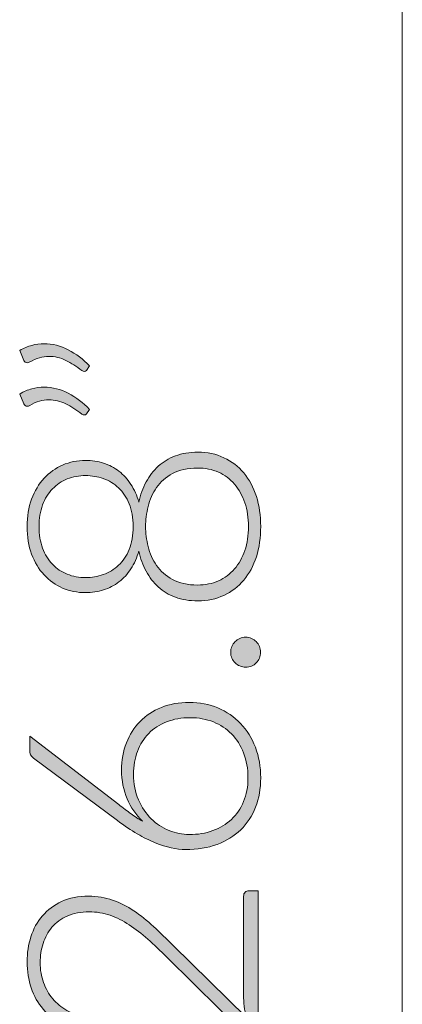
# Model space of a CAD drawing. Header units: inches. Extents: x 21.4 to 66.1, y -65.8 to -7.3.
# Tile 4 of 9: x 21.4 to 24.3, y -43.3 to -35.7. Entities that reach past the tile are written whole.
import ezdxf

# ---------------------------------------------------------------- set-up
doc = ezdxf.new("R2010")
doc.units = ezdxf.units.IN
doc.header["$MEASUREMENT"] = 0
doc.layers.add('Capa 1', color=7, linetype='Continuous')

# ---------------------------------------------------------------- blocks, each defined once
blk = doc.blocks.new('block 3')
at = {"layer": 'Capa 1'}
h = blk.add_hatch(color=250, dxfattribs=at)
h.dxf.hatch_style = 2
edge = h.paths.add_edge_path()
edge.add_spline(control_points=[(21.3868, -38.2903), (21.4185, -38.2721), (21.4502, -38.2586), (21.4812, -38.2504), (21.5126, -38.2421), (21.5439, -38.238), (21.5756, -38.238), (21.6407, -38.238), (21.7031, -38.2538), (21.763, -38.2855), (21.823, -38.3169), (21.8777, -38.3582), (21.9267, -38.4092), (21.9267, -38.4092), (21.9043, -38.444), (21.9043, -38.444), (21.8991, -38.4498), (21.8932, -38.4526), (21.8867, -38.4526), (21.8801, -38.4526), (21.8743, -38.4502), (21.8691, -38.4454), (21.8274, -38.4137), (21.7858, -38.3875), (21.7437, -38.3665), (21.7017, -38.3458), (21.6579, -38.3355), (21.6132, -38.3355), (21.5649, -38.3355), (21.5153, -38.3499), (21.4643, -38.3792), (21.4578, -38.3834), (21.4512, -38.3854), (21.4443, -38.3854), (21.4326, -38.3854), (21.4244, -38.3792), (21.4195, -38.3665), (21.4195, -38.3665), (21.3868, -38.2903), (21.3868, -38.2903)], knot_values=[0, 0, 0, 0, 1, 1, 1, 2, 2, 2, 3, 3, 3, 4, 4, 4, 5, 5, 5, 6, 6, 6, 7, 7, 7, 8, 8, 8, 9, 9, 9, 10, 10, 10, 11, 11, 11, 12, 12, 12, 13, 13, 13, 13], degree=3, periodic=1)
edge = h.paths.add_edge_path()
edge.add_spline(control_points=[(21.3868, -38.6266), (21.4185, -38.608), (21.4502, -38.5949), (21.4812, -38.5866), (21.5126, -38.578), (21.5439, -38.5739), (21.5756, -38.5739), (21.6407, -38.5739), (21.7031, -38.5897), (21.763, -38.6214), (21.823, -38.6531), (21.8777, -38.6945), (21.9267, -38.7451), (21.9267, -38.7451), (21.9043, -38.7802), (21.9043, -38.7802), (21.8991, -38.7861), (21.8932, -38.7888), (21.8867, -38.7888), (21.8801, -38.7888), (21.8743, -38.7864), (21.8691, -38.7813), (21.8274, -38.7496), (21.7858, -38.7234), (21.7437, -38.7027), (21.7017, -38.6817), (21.6579, -38.6714), (21.6132, -38.6714), (21.5649, -38.6714), (21.5153, -38.6858), (21.4643, -38.7151), (21.4578, -38.7193), (21.4512, -38.7213), (21.4443, -38.7213), (21.4326, -38.7213), (21.4244, -38.7151), (21.4195, -38.7027), (21.4195, -38.7027), (21.3868, -38.6266), (21.3868, -38.6266)], knot_values=[0, 0, 0, 0, 1, 1, 1, 2, 2, 2, 3, 3, 3, 4, 4, 4, 5, 5, 5, 6, 6, 6, 7, 7, 7, 8, 8, 8, 9, 9, 9, 10, 10, 10, 11, 11, 11, 12, 12, 12, 13, 13, 13, 13], degree=3, periodic=1)
h = blk.add_hatch(color=250, dxfattribs=at)
h.dxf.hatch_style = 2
edge = h.paths.add_edge_path()
edge.add_spline(control_points=[(23.2523, -39.6512), (23.2523, -39.7359), (23.241, -39.8138), (23.2186, -39.884), (23.1962, -39.9543), (23.1638, -40.015), (23.1211, -40.0653), (23.0787, -40.1156), (23.0274, -40.1548), (22.9674, -40.1831), (22.9075, -40.2117), (22.8399, -40.2258), (22.7652, -40.2258), (22.7001, -40.2258), (22.6422, -40.2165), (22.5916, -40.1975), (22.5406, -40.1789), (22.4965, -40.1524), (22.4589, -40.1183), (22.4214, -40.0842), (22.3904, -40.0436), (22.3652, -39.9964), (22.3404, -39.9495), (22.3215, -39.8975), (22.3091, -39.841), (22.2939, -39.8927), (22.2736, -39.9385), (22.2477, -39.9784), (22.2219, -40.0184), (22.1912, -40.0518), (22.1554, -40.079), (22.1196, -40.1059), (22.0796, -40.1266), (22.0359, -40.1407), (21.9925, -40.1548), (21.9456, -40.1621), (21.8953, -40.1621), (21.8329, -40.1621), (21.7744, -40.15), (21.7193, -40.1262), (21.6645, -40.1028), (21.6166, -40.0687), (21.5756, -40.0246), (21.5349, -39.9805), (21.5029, -39.9268), (21.4795, -39.8641), (21.4561, -39.801), (21.4443, -39.73), (21.4443, -39.6512), (21.4443, -39.5726), (21.4561, -39.502), (21.4795, -39.4393), (21.5029, -39.3762), (21.5349, -39.3225), (21.5756, -39.2781), (21.6166, -39.2336), (21.6645, -39.1992), (21.7193, -39.1757), (21.7744, -39.152), (21.8329, -39.1399), (21.8953, -39.1399), (21.9456, -39.1399), (21.9925, -39.1471), (22.0359, -39.1613), (22.0796, -39.1754), (22.1196, -39.1961), (22.1554, -39.2236), (22.1912, -39.2512), (22.2219, -39.2849), (22.2477, -39.3249), (22.2736, -39.3649), (22.2939, -39.4107), (22.3091, -39.4624), (22.3215, -39.4059), (22.3404, -39.3538), (22.3652, -39.3066), (22.3904, -39.2598), (22.4214, -39.2191), (22.4589, -39.185), (22.4965, -39.1509), (22.5406, -39.1241), (22.5916, -39.1051), (22.6422, -39.0858), (22.7001, -39.0762), (22.7652, -39.0762), (22.8399, -39.0762), (22.9075, -39.0903), (22.9674, -39.1189), (23.0274, -39.1471), (23.0787, -39.1864), (23.1211, -39.2367), (23.1638, -39.2874), (23.1962, -39.3476), (23.2186, -39.4179), (23.241, -39.4885), (23.2523, -39.5661), (23.2523, -39.6512)], knot_values=[0, 0, 0, 0, 1, 1, 1, 2, 2, 2, 3, 3, 3, 4, 4, 4, 5, 5, 5, 6, 6, 6, 7, 7, 7, 8, 8, 8, 9, 9, 9, 10, 10, 10, 11, 11, 11, 12, 12, 12, 13, 13, 13, 14, 14, 14, 15, 15, 15, 16, 16, 16, 17, 17, 17, 18, 18, 18, 19, 19, 19, 20, 20, 20, 21, 21, 21, 22, 22, 22, 23, 23, 23, 24, 24, 24, 25, 25, 25, 26, 26, 26, 27, 27, 27, 28, 28, 28, 29, 29, 29, 30, 30, 30, 31, 31, 31, 32, 32, 32, 32], degree=3, periodic=1)
edge = h.paths.add_edge_path()
edge.add_spline(control_points=[(22.2653, -39.6512), (22.2653, -39.5836), (22.255, -39.5251), (22.2346, -39.4755), (22.2143, -39.4258), (22.1868, -39.3848), (22.1523, -39.3525), (22.1175, -39.3197), (22.0782, -39.296), (22.0341, -39.2805), (21.99, -39.2653), (21.9442, -39.2574), (21.8967, -39.2574), (21.846, -39.2574), (21.7985, -39.2663), (21.7547, -39.2836), (21.7113, -39.3011), (21.6731, -39.3266), (21.6407, -39.3604), (21.608, -39.3942), (21.5828, -39.4355), (21.5642, -39.4841), (21.546, -39.533), (21.537, -39.5885), (21.537, -39.6512), (21.537, -39.7135), (21.546, -39.7693), (21.5642, -39.8186), (21.5828, -39.8675), (21.608, -39.9088), (21.6407, -39.9426), (21.6731, -39.9764), (21.7113, -40.0022), (21.7547, -40.0194), (21.7985, -40.037), (21.846, -40.046), (21.8967, -40.046), (21.9442, -40.046), (21.99, -40.038), (22.0341, -40.0225), (22.0782, -40.0074), (22.1175, -39.9833), (22.1523, -39.9509), (22.1868, -39.9185), (22.2143, -39.8775), (22.2346, -39.8279), (22.255, -39.7783), (22.2653, -39.7194), (22.2653, -39.6512)], knot_values=[0, 0, 0, 0, 1, 1, 1, 2, 2, 2, 3, 3, 3, 4, 4, 4, 5, 5, 5, 6, 6, 6, 7, 7, 7, 8, 8, 8, 9, 9, 9, 10, 10, 10, 11, 11, 11, 12, 12, 12, 13, 13, 13, 14, 14, 14, 15, 15, 15, 16, 16, 16, 16], degree=3, periodic=1)
edge = h.paths.add_edge_path()
edge.add_spline(control_points=[(23.1572, -39.6512), (23.1572, -39.5836), (23.1479, -39.522), (23.1293, -39.4668), (23.1104, -39.4114), (23.0839, -39.3635), (23.0494, -39.3235), (23.0146, -39.2836), (22.9733, -39.2529), (22.925, -39.2312), (22.8768, -39.2095), (22.8231, -39.1988), (22.7638, -39.1988), (22.6863, -39.1988), (22.6219, -39.2129), (22.5702, -39.2412), (22.5185, -39.2694), (22.4772, -39.3056), (22.4465, -39.3501), (22.4155, -39.3942), (22.3938, -39.4427), (22.3807, -39.4961), (22.368, -39.5495), (22.3614, -39.6009), (22.3614, -39.6512), (22.3614, -39.7011), (22.368, -39.7528), (22.3807, -39.8058), (22.3938, -39.8592), (22.4155, -39.9078), (22.4465, -39.9523), (22.4772, -39.9964), (22.5185, -40.0325), (22.5702, -40.0608), (22.6219, -40.089), (22.6863, -40.1032), (22.7638, -40.1032), (22.8231, -40.1032), (22.8768, -40.0925), (22.925, -40.0708), (22.9733, -40.0491), (23.0146, -40.0184), (23.0494, -39.9791), (23.0839, -39.9395), (23.1104, -39.8916), (23.1293, -39.8358), (23.1479, -39.78), (23.1572, -39.7183), (23.1572, -39.6512)], knot_values=[0, 0, 0, 0, 1, 1, 1, 2, 2, 2, 3, 3, 3, 4, 4, 4, 5, 5, 5, 6, 6, 6, 7, 7, 7, 8, 8, 8, 9, 9, 9, 10, 10, 10, 11, 11, 11, 12, 12, 12, 13, 13, 13, 14, 14, 14, 15, 15, 15, 16, 16, 16, 16], degree=3, periodic=1)
h = blk.add_hatch(color=250, dxfattribs=at)
h.dxf.hatch_style = 2
edge = h.paths.add_edge_path()
edge.add_spline(control_points=[(23.1362, -40.7377), (23.1204, -40.7377), (23.1052, -40.735), (23.0911, -40.7291), (23.077, -40.7233), (23.0646, -40.715), (23.0542, -40.7047), (23.0439, -40.6943), (23.0356, -40.6823), (23.0294, -40.6685), (23.0232, -40.6547), (23.0198, -40.6396), (23.0198, -40.623), (23.0198, -40.6072), (23.0232, -40.592), (23.0294, -40.5779), (23.0356, -40.5638), (23.0439, -40.5514), (23.0542, -40.541), (23.0646, -40.5307), (23.077, -40.5224), (23.0911, -40.5159), (23.1052, -40.5097), (23.1204, -40.5066), (23.1362, -40.5066), (23.1528, -40.5066), (23.1679, -40.5097), (23.1817, -40.5159), (23.1955, -40.5224), (23.2075, -40.5307), (23.2179, -40.541), (23.2286, -40.5514), (23.2365, -40.5638), (23.2423, -40.5779), (23.2482, -40.592), (23.2509, -40.6072), (23.2509, -40.623), (23.2509, -40.6554), (23.2399, -40.6826), (23.2179, -40.7047), (23.1958, -40.7267), (23.1686, -40.7377), (23.1362, -40.7377)], knot_values=[0, 0, 0, 0, 1, 1, 1, 2, 2, 2, 3, 3, 3, 4, 4, 4, 5, 5, 5, 6, 6, 6, 7, 7, 7, 8, 8, 8, 9, 9, 9, 10, 10, 10, 11, 11, 11, 12, 12, 12, 13, 13, 13, 14, 14, 14, 14], degree=3, periodic=1)
h = blk.add_hatch(color=250, dxfattribs=at)
h.dxf.hatch_style = 2
edge = h.paths.add_edge_path()
edge.add_spline(control_points=[(22.1754, -41.5336), (22.1754, -41.4578), (22.1878, -41.3878), (22.2129, -41.3237), (22.2377, -41.2597), (22.2729, -41.2045), (22.3184, -41.1584), (22.3638, -41.1119), (22.4186, -41.0757), (22.4834, -41.0495), (22.5478, -41.0233), (22.6202, -41.0102), (22.7001, -41.0102), (22.78, -41.0102), (22.8537, -41.0247), (22.9213, -41.0533), (22.9888, -41.0819), (23.047, -41.1219), (23.0963, -41.1732), (23.1452, -41.2245), (23.1838, -41.2859), (23.211, -41.3575), (23.2385, -41.4292), (23.2523, -41.5081), (23.2523, -41.5938), (23.2523, -41.6762), (23.2389, -41.7516), (23.2124, -41.8198), (23.1858, -41.8881), (23.1473, -41.9466), (23.0973, -41.9955), (23.0473, -42.0441), (22.9864, -42.0817), (22.9144, -42.1085), (22.8424, -42.1351), (22.7611, -42.1485), (22.6701, -42.1485), (22.6009, -42.1485), (22.523, -42.1309), (22.4358, -42.0958), (22.3487, -42.061), (22.2512, -42.0035), (22.143, -41.9235), (22.143, -41.9235), (21.4933, -41.4412), (21.4933, -41.4412), (21.474, -41.4271), (21.4643, -41.4057), (21.4643, -41.3775), (21.4643, -41.3775), (21.4643, -41.2724), (21.4643, -41.2724), (21.4643, -41.2724), (22.153, -41.7999), (22.153, -41.7999), (22.1871, -41.8257), (22.2191, -41.8495), (22.2491, -41.8712), (22.2791, -41.8929), (22.3087, -41.9122), (22.3377, -41.9297), (22.287, -41.8805), (22.247, -41.8223), (22.2185, -41.7547), (22.1899, -41.6876), (22.1754, -41.6138), (22.1754, -41.5336)], knot_values=[0, 0, 0, 0, 1, 1, 1, 2, 2, 2, 3, 3, 3, 4, 4, 4, 5, 5, 5, 6, 6, 6, 7, 7, 7, 8, 8, 8, 9, 9, 9, 10, 10, 10, 11, 11, 11, 12, 12, 12, 13, 13, 13, 14, 14, 14, 15, 15, 15, 16, 16, 16, 17, 17, 17, 18, 18, 18, 19, 19, 19, 20, 20, 20, 21, 21, 21, 22, 22, 22, 22], degree=3, periodic=1)
edge = h.paths.add_edge_path()
edge.add_spline(control_points=[(22.6987, -42.0321), (22.7645, -42.0321), (22.8255, -42.0221), (22.8813, -42.0017), (22.9371, -41.9811), (22.9853, -41.9521), (23.0256, -41.9149), (23.0659, -41.8774), (23.0973, -41.8316), (23.12, -41.7775), (23.1424, -41.7234), (23.1538, -41.6624), (23.1538, -41.5949), (23.1538, -41.5232), (23.1424, -41.4588), (23.12, -41.4013), (23.0973, -41.3437), (23.0663, -41.2948), (23.0267, -41.2545), (22.9874, -41.2142), (22.9402, -41.1832), (22.8858, -41.1615), (22.831, -41.1398), (22.7717, -41.1288), (22.7077, -41.1288), (22.6401, -41.1288), (22.5792, -41.1394), (22.5244, -41.1608), (22.4699, -41.1822), (22.4238, -41.2121), (22.3859, -41.2507), (22.348, -41.2893), (22.3187, -41.3355), (22.2984, -41.3889), (22.2781, -41.4423), (22.2677, -41.5012), (22.2677, -41.5663), (22.2677, -41.6397), (22.2805, -41.7051), (22.306, -41.763), (22.3315, -41.8209), (22.3642, -41.8698), (22.4045, -41.9098), (22.4451, -41.9497), (22.491, -41.98), (22.5426, -42.0011), (22.5943, -42.0217), (22.6463, -42.0321), (22.6987, -42.0321)], knot_values=[0, 0, 0, 0, 1, 1, 1, 2, 2, 2, 3, 3, 3, 4, 4, 4, 5, 5, 5, 6, 6, 6, 7, 7, 7, 8, 8, 8, 9, 9, 9, 10, 10, 10, 11, 11, 11, 12, 12, 12, 13, 13, 13, 14, 14, 14, 15, 15, 15, 16, 16, 16, 16], degree=3, periodic=1)
h = blk.add_hatch(color=250, dxfattribs=at)
h.dxf.hatch_style = 2
edge = h.paths.add_edge_path()
edge.add_spline(control_points=[(21.4443, -43.0156), (21.4443, -42.9481), (21.4543, -42.8837), (21.4736, -42.8224), (21.4933, -42.7614), (21.5229, -42.7073), (21.5625, -42.6608), (21.6021, -42.6139), (21.6517, -42.5771), (21.7113, -42.5495), (21.7706, -42.522), (21.8405, -42.5082), (21.9205, -42.5082), (21.9869, -42.5082), (22.049, -42.5185), (22.1061, -42.5388), (22.163, -42.5592), (22.2178, -42.5871), (22.2701, -42.6219), (22.3228, -42.657), (22.3738, -42.6977), (22.4234, -42.7438), (22.473, -42.79), (22.5233, -42.8386), (22.575, -42.8892), (22.575, -42.8892), (23.14, -43.4428), (23.14, -43.4428), (23.1331, -43.4163), (23.1283, -43.3884), (23.1249, -43.3598), (23.1214, -43.3309), (23.12, -43.3023), (23.12, -43.273), (23.12, -43.273), (23.12, -42.5095), (23.12, -42.5095), (23.12, -42.4961), (23.1238, -42.4854), (23.1317, -42.4775), (23.1397, -42.4699), (23.15, -42.4658), (23.1624, -42.4658), (23.1624, -42.4658), (23.2323, -42.4658), (23.2323, -42.4658), (23.2323, -42.4658), (23.2323, -43.6065), (23.2323, -43.6065), (23.2323, -43.6065), (23.19, -43.6065), (23.19, -43.6065), (23.1807, -43.6065), (23.1714, -43.6044), (23.1617, -43.5996), (23.1521, -43.5951), (23.1442, -43.5896), (23.1373, -43.5827), (23.1373, -43.5827), (22.5264, -42.9795), (22.5264, -42.9795), (22.4755, -42.9295), (22.4265, -42.883), (22.379, -42.8406), (22.3315, -42.7982), (22.2836, -42.7614), (22.2353, -42.73), (22.1871, -42.6987), (22.1375, -42.6742), (22.0865, -42.6563), (22.0359, -42.6384), (21.9818, -42.6294), (21.9242, -42.6294), (21.8591, -42.6294), (21.803, -42.6405), (21.7547, -42.6618), (21.7069, -42.6835), (21.6676, -42.7125), (21.6369, -42.7486), (21.6059, -42.7852), (21.5832, -42.8268), (21.568, -42.8737), (21.5532, -42.9209), (21.5456, -42.9702), (21.5456, -43.0218), (21.5456, -43.0776), (21.5542, -43.129), (21.5711, -43.1762), (21.5883, -43.223), (21.6121, -43.2647), (21.6424, -43.3009), (21.6728, -43.3374), (21.7093, -43.3674), (21.7513, -43.3911), (21.7933, -43.4146), (21.8391, -43.4311), (21.8891, -43.4404), (21.9184, -43.4487), (21.9329, -43.4652), (21.9329, -43.4904), (21.9329, -43.4921), (21.9329, -43.4942), (21.9322, -43.4966), (21.9318, -43.499), (21.9318, -43.501), (21.9318, -43.5028), (21.9318, -43.5028), (21.9218, -43.5627), (21.9218, -43.5627), (21.846, -43.5527), (21.7785, -43.5321), (21.7193, -43.501), (21.66, -43.4697), (21.6101, -43.4304), (21.5694, -43.3829), (21.5284, -43.3353), (21.4974, -43.2806), (21.4764, -43.2179), (21.455, -43.1555), (21.4443, -43.088), (21.4443, -43.0156)], knot_values=[0, 0, 0, 0, 1, 1, 1, 2, 2, 2, 3, 3, 3, 4, 4, 4, 5, 5, 5, 6, 6, 6, 7, 7, 7, 8, 8, 8, 9, 9, 9, 10, 10, 10, 11, 11, 11, 12, 12, 12, 13, 13, 13, 14, 14, 14, 15, 15, 15, 16, 16, 16, 17, 17, 17, 18, 18, 18, 19, 19, 19, 20, 20, 20, 21, 21, 21, 22, 22, 22, 23, 23, 23, 24, 24, 24, 25, 25, 25, 26, 26, 26, 27, 27, 27, 28, 28, 28, 29, 29, 29, 30, 30, 30, 31, 31, 31, 32, 32, 32, 33, 33, 33, 34, 34, 34, 35, 35, 35, 36, 36, 36, 37, 37, 37, 38, 38, 38, 39, 39, 39, 40, 40, 40, 40], degree=3, periodic=1)
at = {"layer": 'Capa 1', "lineweight": 0}
for points, knots in [([(21.3868, -38.2903), (21.4185, -38.2721), (21.4502, -38.2586), (21.4812, -38.2504), (21.5126, -38.2421), (21.5439, -38.238), (21.5756, -38.238), (21.6407, -38.238), (21.7031, -38.2538), (21.763, -38.2855), (21.823, -38.3169), (21.8777, -38.3582), (21.9267, -38.4092), (21.9267, -38.4092), (21.9043, -38.444), (21.9043, -38.444), (21.8991, -38.4498), (21.8932, -38.4526), (21.8867, -38.4526), (21.8801, -38.4526), (21.8743, -38.4502), (21.8691, -38.4454), (21.8274, -38.4137), (21.7858, -38.3875), (21.7437, -38.3665), (21.7017, -38.3458), (21.6579, -38.3355), (21.6132, -38.3355), (21.5649, -38.3355), (21.5153, -38.3499), (21.4643, -38.3792), (21.4578, -38.3834), (21.4512, -38.3854), (21.4443, -38.3854), (21.4326, -38.3854), (21.4244, -38.3792), (21.4195, -38.3665), (21.4195, -38.3665), (21.3868, -38.2903), (21.3868, -38.2903)], [0, 0, 0, 0, 1, 1, 1, 2, 2, 2, 3, 3, 3, 4, 4, 4, 5, 5, 5, 6, 6, 6, 7, 7, 7, 8, 8, 8, 9, 9, 9, 10, 10, 10, 11, 11, 11, 12, 12, 12, 13, 13, 13, 13]), ([(21.3868, -38.6266), (21.4185, -38.608), (21.4502, -38.5949), (21.4812, -38.5866), (21.5126, -38.578), (21.5439, -38.5739), (21.5756, -38.5739), (21.6407, -38.5739), (21.7031, -38.5897), (21.763, -38.6214), (21.823, -38.6531), (21.8777, -38.6945), (21.9267, -38.7451), (21.9267, -38.7451), (21.9043, -38.7802), (21.9043, -38.7802), (21.8991, -38.7861), (21.8932, -38.7888), (21.8867, -38.7888), (21.8801, -38.7888), (21.8743, -38.7864), (21.8691, -38.7813), (21.8274, -38.7496), (21.7858, -38.7234), (21.7437, -38.7027), (21.7017, -38.6817), (21.6579, -38.6714), (21.6132, -38.6714), (21.5649, -38.6714), (21.5153, -38.6858), (21.4643, -38.7151), (21.4578, -38.7193), (21.4512, -38.7213), (21.4443, -38.7213), (21.4326, -38.7213), (21.4244, -38.7151), (21.4195, -38.7027), (21.4195, -38.7027), (21.3868, -38.6266), (21.3868, -38.6266)], [0, 0, 0, 0, 1, 1, 1, 2, 2, 2, 3, 3, 3, 4, 4, 4, 5, 5, 5, 6, 6, 6, 7, 7, 7, 8, 8, 8, 9, 9, 9, 10, 10, 10, 11, 11, 11, 12, 12, 12, 13, 13, 13, 13]), ([(23.2523, -39.6512), (23.2523, -39.7359), (23.241, -39.8138), (23.2186, -39.884), (23.1962, -39.9543), (23.1638, -40.015), (23.1211, -40.0653), (23.0787, -40.1156), (23.0274, -40.1548), (22.9674, -40.1831), (22.9075, -40.2117), (22.8399, -40.2258), (22.7652, -40.2258), (22.7001, -40.2258), (22.6422, -40.2165), (22.5916, -40.1975), (22.5406, -40.1789), (22.4965, -40.1524), (22.4589, -40.1183), (22.4214, -40.0842), (22.3904, -40.0436), (22.3652, -39.9964), (22.3404, -39.9495), (22.3215, -39.8975), (22.3091, -39.841), (22.2939, -39.8927), (22.2736, -39.9385), (22.2477, -39.9784), (22.2219, -40.0184), (22.1912, -40.0518), (22.1554, -40.079), (22.1196, -40.1059), (22.0796, -40.1266), (22.0359, -40.1407), (21.9925, -40.1548), (21.9456, -40.1621), (21.8953, -40.1621), (21.8329, -40.1621), (21.7744, -40.15), (21.7193, -40.1262), (21.6645, -40.1028), (21.6166, -40.0687), (21.5756, -40.0246), (21.5349, -39.9805), (21.5029, -39.9268), (21.4795, -39.8641), (21.4561, -39.801), (21.4443, -39.73), (21.4443, -39.6512), (21.4443, -39.5726), (21.4561, -39.502), (21.4795, -39.4393), (21.5029, -39.3762), (21.5349, -39.3225), (21.5756, -39.2781), (21.6166, -39.2336), (21.6645, -39.1992), (21.7193, -39.1757), (21.7744, -39.152), (21.8329, -39.1399), (21.8953, -39.1399), (21.9456, -39.1399), (21.9925, -39.1471), (22.0359, -39.1613), (22.0796, -39.1754), (22.1196, -39.1961), (22.1554, -39.2236), (22.1912, -39.2512), (22.2219, -39.2849), (22.2477, -39.3249), (22.2736, -39.3649), (22.2939, -39.4107), (22.3091, -39.4624), (22.3215, -39.4059), (22.3404, -39.3538), (22.3652, -39.3066), (22.3904, -39.2598), (22.4214, -39.2191), (22.4589, -39.185), (22.4965, -39.1509), (22.5406, -39.1241), (22.5916, -39.1051), (22.6422, -39.0858), (22.7001, -39.0762), (22.7652, -39.0762), (22.8399, -39.0762), (22.9075, -39.0903), (22.9674, -39.1189), (23.0274, -39.1471), (23.0787, -39.1864), (23.1211, -39.2367), (23.1638, -39.2874), (23.1962, -39.3476), (23.2186, -39.4179), (23.241, -39.4885), (23.2523, -39.5661), (23.2523, -39.6512)], [0, 0, 0, 0, 1, 1, 1, 2, 2, 2, 3, 3, 3, 4, 4, 4, 5, 5, 5, 6, 6, 6, 7, 7, 7, 8, 8, 8, 9, 9, 9, 10, 10, 10, 11, 11, 11, 12, 12, 12, 13, 13, 13, 14, 14, 14, 15, 15, 15, 16, 16, 16, 17, 17, 17, 18, 18, 18, 19, 19, 19, 20, 20, 20, 21, 21, 21, 22, 22, 22, 23, 23, 23, 24, 24, 24, 25, 25, 25, 26, 26, 26, 27, 27, 27, 28, 28, 28, 29, 29, 29, 30, 30, 30, 31, 31, 31, 32, 32, 32, 32]), ([(22.2653, -39.6512), (22.2653, -39.5836), (22.255, -39.5251), (22.2346, -39.4755), (22.2143, -39.4258), (22.1868, -39.3848), (22.1523, -39.3525), (22.1175, -39.3197), (22.0782, -39.296), (22.0341, -39.2805), (21.99, -39.2653), (21.9442, -39.2574), (21.8967, -39.2574), (21.846, -39.2574), (21.7985, -39.2663), (21.7547, -39.2836), (21.7113, -39.3011), (21.6731, -39.3266), (21.6407, -39.3604), (21.608, -39.3942), (21.5828, -39.4355), (21.5642, -39.4841), (21.546, -39.533), (21.537, -39.5885), (21.537, -39.6512), (21.537, -39.7135), (21.546, -39.7693), (21.5642, -39.8186), (21.5828, -39.8675), (21.608, -39.9088), (21.6407, -39.9426), (21.6731, -39.9764), (21.7113, -40.0022), (21.7547, -40.0194), (21.7985, -40.037), (21.846, -40.046), (21.8967, -40.046), (21.9442, -40.046), (21.99, -40.038), (22.0341, -40.0225), (22.0782, -40.0074), (22.1175, -39.9833), (22.1523, -39.9509), (22.1868, -39.9185), (22.2143, -39.8775), (22.2346, -39.8279), (22.255, -39.7783), (22.2653, -39.7194), (22.2653, -39.6512)], [0, 0, 0, 0, 1, 1, 1, 2, 2, 2, 3, 3, 3, 4, 4, 4, 5, 5, 5, 6, 6, 6, 7, 7, 7, 8, 8, 8, 9, 9, 9, 10, 10, 10, 11, 11, 11, 12, 12, 12, 13, 13, 13, 14, 14, 14, 15, 15, 15, 16, 16, 16, 16]), ([(23.1572, -39.6512), (23.1572, -39.5836), (23.1479, -39.522), (23.1293, -39.4668), (23.1104, -39.4114), (23.0839, -39.3635), (23.0494, -39.3235), (23.0146, -39.2836), (22.9733, -39.2529), (22.925, -39.2312), (22.8768, -39.2095), (22.8231, -39.1988), (22.7638, -39.1988), (22.6863, -39.1988), (22.6219, -39.2129), (22.5702, -39.2412), (22.5185, -39.2694), (22.4772, -39.3056), (22.4465, -39.3501), (22.4155, -39.3942), (22.3938, -39.4427), (22.3807, -39.4961), (22.368, -39.5495), (22.3614, -39.6009), (22.3614, -39.6512), (22.3614, -39.7011), (22.368, -39.7528), (22.3807, -39.8058), (22.3938, -39.8592), (22.4155, -39.9078), (22.4465, -39.9523), (22.4772, -39.9964), (22.5185, -40.0325), (22.5702, -40.0608), (22.6219, -40.089), (22.6863, -40.1032), (22.7638, -40.1032), (22.8231, -40.1032), (22.8768, -40.0925), (22.925, -40.0708), (22.9733, -40.0491), (23.0146, -40.0184), (23.0494, -39.9791), (23.0839, -39.9395), (23.1104, -39.8916), (23.1293, -39.8358), (23.1479, -39.78), (23.1572, -39.7183), (23.1572, -39.6512)], [0, 0, 0, 0, 1, 1, 1, 2, 2, 2, 3, 3, 3, 4, 4, 4, 5, 5, 5, 6, 6, 6, 7, 7, 7, 8, 8, 8, 9, 9, 9, 10, 10, 10, 11, 11, 11, 12, 12, 12, 13, 13, 13, 14, 14, 14, 15, 15, 15, 16, 16, 16, 16]), ([(23.1362, -40.7377), (23.1204, -40.7377), (23.1052, -40.735), (23.0911, -40.7291), (23.077, -40.7233), (23.0646, -40.715), (23.0542, -40.7047), (23.0439, -40.6943), (23.0356, -40.6823), (23.0294, -40.6685), (23.0232, -40.6547), (23.0198, -40.6396), (23.0198, -40.623), (23.0198, -40.6072), (23.0232, -40.592), (23.0294, -40.5779), (23.0356, -40.5638), (23.0439, -40.5514), (23.0542, -40.541), (23.0646, -40.5307), (23.077, -40.5224), (23.0911, -40.5159), (23.1052, -40.5097), (23.1204, -40.5066), (23.1362, -40.5066), (23.1528, -40.5066), (23.1679, -40.5097), (23.1817, -40.5159), (23.1955, -40.5224), (23.2075, -40.5307), (23.2179, -40.541), (23.2286, -40.5514), (23.2365, -40.5638), (23.2423, -40.5779), (23.2482, -40.592), (23.2509, -40.6072), (23.2509, -40.623), (23.2509, -40.6554), (23.2399, -40.6826), (23.2179, -40.7047), (23.1958, -40.7267), (23.1686, -40.7377), (23.1362, -40.7377)], [0, 0, 0, 0, 1, 1, 1, 2, 2, 2, 3, 3, 3, 4, 4, 4, 5, 5, 5, 6, 6, 6, 7, 7, 7, 8, 8, 8, 9, 9, 9, 10, 10, 10, 11, 11, 11, 12, 12, 12, 13, 13, 13, 14, 14, 14, 14]), ([(22.1754, -41.5336), (22.1754, -41.4578), (22.1878, -41.3878), (22.2129, -41.3237), (22.2377, -41.2597), (22.2729, -41.2045), (22.3184, -41.1584), (22.3638, -41.1119), (22.4186, -41.0757), (22.4834, -41.0495), (22.5478, -41.0233), (22.6202, -41.0102), (22.7001, -41.0102), (22.78, -41.0102), (22.8537, -41.0247), (22.9213, -41.0533), (22.9888, -41.0819), (23.047, -41.1219), (23.0963, -41.1732), (23.1452, -41.2245), (23.1838, -41.2859), (23.211, -41.3575), (23.2385, -41.4292), (23.2523, -41.5081), (23.2523, -41.5938), (23.2523, -41.6762), (23.2389, -41.7516), (23.2124, -41.8198), (23.1858, -41.8881), (23.1473, -41.9466), (23.0973, -41.9955), (23.0473, -42.0441), (22.9864, -42.0817), (22.9144, -42.1085), (22.8424, -42.1351), (22.7611, -42.1485), (22.6701, -42.1485), (22.6009, -42.1485), (22.523, -42.1309), (22.4358, -42.0958), (22.3487, -42.061), (22.2512, -42.0035), (22.143, -41.9235), (22.143, -41.9235), (21.4933, -41.4412), (21.4933, -41.4412), (21.474, -41.4271), (21.4643, -41.4057), (21.4643, -41.3775), (21.4643, -41.3775), (21.4643, -41.2724), (21.4643, -41.2724), (21.4643, -41.2724), (22.153, -41.7999), (22.153, -41.7999), (22.1871, -41.8257), (22.2191, -41.8495), (22.2491, -41.8712), (22.2791, -41.8929), (22.3087, -41.9122), (22.3377, -41.9297), (22.287, -41.8805), (22.247, -41.8223), (22.2185, -41.7547), (22.1899, -41.6876), (22.1754, -41.6138), (22.1754, -41.5336)], [0, 0, 0, 0, 1, 1, 1, 2, 2, 2, 3, 3, 3, 4, 4, 4, 5, 5, 5, 6, 6, 6, 7, 7, 7, 8, 8, 8, 9, 9, 9, 10, 10, 10, 11, 11, 11, 12, 12, 12, 13, 13, 13, 14, 14, 14, 15, 15, 15, 16, 16, 16, 17, 17, 17, 18, 18, 18, 19, 19, 19, 20, 20, 20, 21, 21, 21, 22, 22, 22, 22]), ([(22.6987, -42.0321), (22.7645, -42.0321), (22.8255, -42.0221), (22.8813, -42.0017), (22.9371, -41.9811), (22.9853, -41.9521), (23.0256, -41.9149), (23.0659, -41.8774), (23.0973, -41.8316), (23.12, -41.7775), (23.1424, -41.7234), (23.1538, -41.6624), (23.1538, -41.5949), (23.1538, -41.5232), (23.1424, -41.4588), (23.12, -41.4013), (23.0973, -41.3437), (23.0663, -41.2948), (23.0267, -41.2545), (22.9874, -41.2142), (22.9402, -41.1832), (22.8858, -41.1615), (22.831, -41.1398), (22.7717, -41.1288), (22.7077, -41.1288), (22.6401, -41.1288), (22.5792, -41.1394), (22.5244, -41.1608), (22.4699, -41.1822), (22.4238, -41.2121), (22.3859, -41.2507), (22.348, -41.2893), (22.3187, -41.3355), (22.2984, -41.3889), (22.2781, -41.4423), (22.2677, -41.5012), (22.2677, -41.5663), (22.2677, -41.6397), (22.2805, -41.7051), (22.306, -41.763), (22.3315, -41.8209), (22.3642, -41.8698), (22.4045, -41.9098), (22.4451, -41.9497), (22.491, -41.98), (22.5426, -42.0011), (22.5943, -42.0217), (22.6463, -42.0321), (22.6987, -42.0321)], [0, 0, 0, 0, 1, 1, 1, 2, 2, 2, 3, 3, 3, 4, 4, 4, 5, 5, 5, 6, 6, 6, 7, 7, 7, 8, 8, 8, 9, 9, 9, 10, 10, 10, 11, 11, 11, 12, 12, 12, 13, 13, 13, 14, 14, 14, 15, 15, 15, 16, 16, 16, 16]), ([(21.4443, -43.0156), (21.4443, -42.9481), (21.4543, -42.8837), (21.4736, -42.8224), (21.4933, -42.7614), (21.5229, -42.7073), (21.5625, -42.6608), (21.6021, -42.6139), (21.6517, -42.5771), (21.7113, -42.5495), (21.7706, -42.522), (21.8405, -42.5082), (21.9205, -42.5082), (21.9869, -42.5082), (22.049, -42.5185), (22.1061, -42.5388), (22.163, -42.5592), (22.2178, -42.5871), (22.2701, -42.6219), (22.3228, -42.657), (22.3738, -42.6977), (22.4234, -42.7438), (22.473, -42.79), (22.5233, -42.8386), (22.575, -42.8892), (22.575, -42.8892), (23.14, -43.4428), (23.14, -43.4428), (23.1331, -43.4163), (23.1283, -43.3884), (23.1249, -43.3598), (23.1214, -43.3309), (23.12, -43.3023), (23.12, -43.273), (23.12, -43.273), (23.12, -42.5095), (23.12, -42.5095), (23.12, -42.4961), (23.1238, -42.4854), (23.1317, -42.4775), (23.1397, -42.4699), (23.15, -42.4658), (23.1624, -42.4658), (23.1624, -42.4658), (23.2323, -42.4658), (23.2323, -42.4658), (23.2323, -42.4658), (23.2323, -43.6065), (23.2323, -43.6065), (23.2323, -43.6065), (23.19, -43.6065), (23.19, -43.6065), (23.1807, -43.6065), (23.1714, -43.6044), (23.1617, -43.5996), (23.1521, -43.5951), (23.1442, -43.5896), (23.1373, -43.5827), (23.1373, -43.5827), (22.5264, -42.9795), (22.5264, -42.9795), (22.4755, -42.9295), (22.4265, -42.883), (22.379, -42.8406), (22.3315, -42.7982), (22.2836, -42.7614), (22.2353, -42.73), (22.1871, -42.6987), (22.1375, -42.6742), (22.0865, -42.6563), (22.0359, -42.6384), (21.9818, -42.6294), (21.9242, -42.6294), (21.8591, -42.6294), (21.803, -42.6405), (21.7547, -42.6618), (21.7069, -42.6835), (21.6676, -42.7125), (21.6369, -42.7486), (21.6059, -42.7852), (21.5832, -42.8268), (21.568, -42.8737), (21.5532, -42.9209), (21.5456, -42.9702), (21.5456, -43.0218), (21.5456, -43.0776), (21.5542, -43.129), (21.5711, -43.1762), (21.5883, -43.223), (21.6121, -43.2647), (21.6424, -43.3009), (21.6728, -43.3374), (21.7093, -43.3674), (21.7513, -43.3911), (21.7933, -43.4146), (21.8391, -43.4311), (21.8891, -43.4404), (21.9184, -43.4487), (21.9329, -43.4652), (21.9329, -43.4904), (21.9329, -43.4921), (21.9329, -43.4942), (21.9322, -43.4966), (21.9318, -43.499), (21.9318, -43.501), (21.9318, -43.5028), (21.9318, -43.5028), (21.9218, -43.5627), (21.9218, -43.5627), (21.846, -43.5527), (21.7785, -43.5321), (21.7193, -43.501), (21.66, -43.4697), (21.6101, -43.4304), (21.5694, -43.3829), (21.5284, -43.3353), (21.4974, -43.2806), (21.4764, -43.2179), (21.455, -43.1555), (21.4443, -43.088), (21.4443, -43.0156)], [0, 0, 0, 0, 1, 1, 1, 2, 2, 2, 3, 3, 3, 4, 4, 4, 5, 5, 5, 6, 6, 6, 7, 7, 7, 8, 8, 8, 9, 9, 9, 10, 10, 10, 11, 11, 11, 12, 12, 12, 13, 13, 13, 14, 14, 14, 15, 15, 15, 16, 16, 16, 17, 17, 17, 18, 18, 18, 19, 19, 19, 20, 20, 20, 21, 21, 21, 22, 22, 22, 23, 23, 23, 24, 24, 24, 25, 25, 25, 26, 26, 26, 27, 27, 27, 28, 28, 28, 29, 29, 29, 30, 30, 30, 31, 31, 31, 32, 32, 32, 33, 33, 33, 34, 34, 34, 35, 35, 35, 36, 36, 36, 37, 37, 37, 38, 38, 38, 39, 39, 39, 40, 40, 40, 40])]:
    blk.add_open_spline(points, degree=3, knots=knots, dxfattribs=at)
blk = doc.blocks.new('block 4')
at = {"layer": 'Capa 1', "color": 251, "lineweight": 15}
blk.add_lwpolyline([(24.3482, -22.5407), (24.3482, -65.7763)], dxfattribs=at)

msp = doc.modelspace()

# ---------------------------------------------------------------- block references
at = {"layer": 'Capa 1'}
for name in ['block 4', 'block 3']:
    msp.add_blockref(name, (0, 0), dxfattribs=at)

doc.saveas('drawing.dxf')
